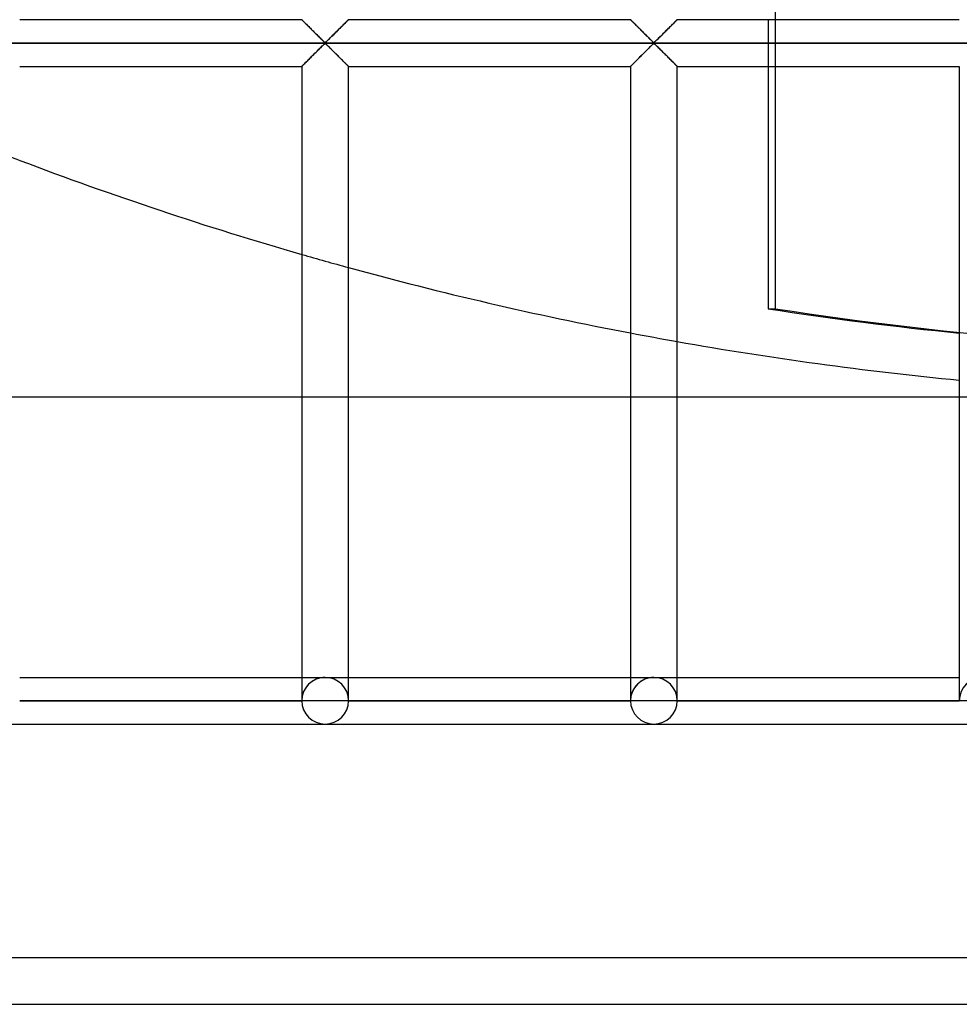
# Model space of a CAD drawing. Header units: millimetres. Extents: x -455 to 455, y -455 to 455.
# Tile 22 of 58: x -138 to -38, y -455 to -350. Entities that reach past the tile are written whole.
import ezdxf

# ---------------------------------------------------------------- set-up
doc = ezdxf.new("R2010")
doc.units = ezdxf.units.MM
doc.layers.add('MAIN-1', color=7, linetype='Continuous')
doc.layers.add('MAIN-2', color=7, linetype='Continuous')

msp = doc.modelspace()

# ---------------------------------------------------------------- linework, layer by layer
at = {"layer": 'MAIN-1'}
for p, q in [((-138.33, -349.58), (-108.12, -349.58)), ((-108.12, -349.59), (-108.12, -349.58)), ((-108.11, -349.59), (-108.12, -349.59)), ((-108.1, -349.6), (-108.11, -349.59)), ((-108.09, -349.62), (-108.1, -349.6)), ((-108.07, -349.64), (-108.09, -349.62)), ((-108.04, -349.66), (-108.07, -349.64)), ((-108.01, -349.69), (-108.04, -349.66)), ((-107.98, -349.73), (-108.01, -349.69)), ((-107.94, -349.76), (-107.98, -349.73)), ((-107.9, -349.8), (-107.94, -349.76)), ((-107.86, -349.85), (-107.9, -349.8)), ((-107.81, -349.89), (-107.86, -349.85)), ((-107.76, -349.94), (-107.81, -349.89)), ((-107.71, -350), (-107.76, -349.94)), ((-103.45, -349.9), (-103.53, -349.99)), ((-103.36, -349.82), (-103.45, -349.9)), ((-103.29, -349.75), (-103.36, -349.82)), ((-103.23, -349.69), (-103.29, -349.75)), ((-103.19, -349.64), (-103.23, -349.69)), ((-103.15, -349.61), (-103.19, -349.64)), ((-103.13, -349.59), (-103.15, -349.61)), ((-103.13, -349.58), (-103.13, -349.59)), ((-103.13, -349.58), (-72.92, -349.58)), ((-72.91, -349.59), (-72.92, -349.58)), ((-72.9, -349.6), (-72.91, -349.59)), ((-72.91, -349.59), (-72.91, -349.59)), ((-72.88, -349.62), (-72.9, -349.6)), ((-72.86, -349.64), (-72.88, -349.62)), ((-72.83, -349.66), (-72.86, -349.64)), ((-72.81, -349.69), (-72.83, -349.66)), ((-72.77, -349.73), (-72.81, -349.69)), ((-72.74, -349.76), (-72.77, -349.73)), ((-72.7, -349.8), (-72.74, -349.76)), ((-72.65, -349.85), (-72.7, -349.8)), ((-72.61, -349.89), (-72.65, -349.85)), ((-72.56, -349.94), (-72.61, -349.89)), ((-72.5, -350), (-72.56, -349.94)), ((-68.24, -349.9), (-68.33, -349.99)), ((-68.16, -349.82), (-68.24, -349.9)), ((-68.09, -349.75), (-68.16, -349.82)), ((-68.03, -349.69), (-68.09, -349.75)), ((-67.98, -349.64), (-68.03, -349.69)), ((-67.95, -349.61), (-67.98, -349.64)), ((-67.92, -349.59), (-67.95, -349.61)), ((-67.92, -349.58), (-67.92, -349.59)), ((-67.92, -349.58), (-37.71, -349.58)), ((-107.66, -350.05), (-107.71, -350)), ((-107.6, -350.11), (-107.66, -350.05)), ((-107.54, -350.17), (-107.6, -350.11)), ((-107.48, -350.23), (-107.54, -350.17)), ((-107.42, -350.29), (-107.48, -350.23)), ((-107.36, -350.35), (-107.42, -350.29)), ((-107.3, -350.41), (-107.36, -350.35)), ((-107.23, -350.48), (-107.3, -350.41)), ((-107.17, -350.54), (-107.23, -350.48)), ((-107.1, -350.61), (-107.17, -350.54)), ((-107.03, -350.67), (-107.1, -350.61)), ((-106.96, -350.74), (-107.03, -350.67)), ((-106.9, -350.81), (-106.96, -350.74)), ((-106.83, -350.88), (-106.9, -350.81)), ((-106.76, -350.95), (-106.83, -350.88)), ((-106.69, -351.02), (-106.76, -350.95)), ((-106.62, -351.09), (-106.69, -351.02)), ((-104.53, -350.99), (-104.65, -351.11)), ((-104.41, -350.87), (-104.53, -350.99)), ((-104.29, -350.75), (-104.41, -350.87)), ((-104.18, -350.63), (-104.29, -350.75)), ((-104.06, -350.52), (-104.18, -350.63)), ((-103.95, -350.4), (-104.06, -350.52)), ((-103.84, -350.3), (-103.95, -350.4)), ((-103.73, -350.19), (-103.84, -350.3)), ((-103.63, -350.09), (-103.73, -350.19)), ((-103.53, -349.99), (-103.63, -350.09)), ((-72.45, -350.05), (-72.5, -350)), ((-72.39, -350.11), (-72.45, -350.05)), ((-72.33, -350.17), (-72.39, -350.11)), ((-72.27, -350.23), (-72.33, -350.17)), ((-72.21, -350.29), (-72.27, -350.23)), ((-72.15, -350.35), (-72.21, -350.29)), ((-72.09, -350.41), (-72.15, -350.35)), ((-72.02, -350.48), (-72.09, -350.41)), ((-71.96, -350.54), (-72.02, -350.48)), ((-71.89, -350.61), (-71.96, -350.54)), ((-71.82, -350.67), (-71.89, -350.61)), ((-71.76, -350.74), (-71.82, -350.67)), ((-71.69, -350.81), (-71.76, -350.74)), ((-71.62, -350.88), (-71.69, -350.81)), ((-71.55, -350.95), (-71.62, -350.88)), ((-71.48, -351.02), (-71.55, -350.95)), ((-71.41, -351.09), (-71.48, -351.02)), ((-69.33, -350.99), (-69.45, -351.11)), ((-69.21, -350.87), (-69.33, -350.99)), ((-69.09, -350.75), (-69.21, -350.87)), ((-68.97, -350.63), (-69.09, -350.75)), ((-68.85, -350.52), (-68.97, -350.63)), ((-68.74, -350.4), (-68.85, -350.52)), ((-68.63, -350.3), (-68.74, -350.4)), ((-68.52, -350.19), (-68.63, -350.3)), ((-68.42, -350.09), (-68.52, -350.19)), ((-68.33, -349.99), (-68.42, -350.09)), ((422.5, -352.08), (-422.5, -352.08)), ((-106.55, -351.15), (-106.62, -351.09)), ((-106.48, -351.22), (-106.55, -351.15)), ((-106.42, -351.29), (-106.48, -351.22)), ((-106.35, -351.35), (-106.42, -351.29)), ((-106.28, -351.42), (-106.35, -351.35)), ((-106.22, -351.49), (-106.28, -351.42)), ((-106.16, -351.55), (-106.22, -351.49)), ((-106.09, -351.61), (-106.16, -351.55)), ((-106.03, -351.67), (-106.09, -351.61)), ((-105.97, -351.73), (-106.03, -351.67)), ((-105.92, -351.78), (-105.97, -351.73)), ((-105.86, -351.84), (-105.92, -351.78)), ((-105.81, -351.89), (-105.86, -351.84)), ((-105.75, -351.94), (-105.81, -351.89)), ((-105.7, -351.98), (-105.75, -351.94)), ((-105.62, -352.01), (-105.7, -351.98)), ((-105.51, -351.95), (-105.62, -352.01)), ((-105.42, -351.86), (-105.51, -351.95)), ((-105.32, -351.77), (-105.42, -351.86)), ((-105.22, -351.67), (-105.32, -351.77)), ((-105.11, -351.57), (-105.22, -351.67)), ((-105, -351.46), (-105.11, -351.57)), ((-104.89, -351.34), (-105, -351.46)), ((-104.77, -351.23), (-104.89, -351.34)), ((-104.65, -351.11), (-104.77, -351.23)), ((-71.34, -351.15), (-71.41, -351.09)), ((-71.28, -351.22), (-71.34, -351.15)), ((-71.21, -351.29), (-71.28, -351.22)), ((-71.14, -351.35), (-71.21, -351.29)), ((-71.08, -351.42), (-71.14, -351.35)), ((-71.01, -351.49), (-71.08, -351.42)), ((-70.95, -351.55), (-71.01, -351.49)), ((-70.88, -351.61), (-70.95, -351.55)), ((-70.82, -351.67), (-70.88, -351.61)), ((-70.76, -351.73), (-70.82, -351.67)), ((-70.71, -351.78), (-70.76, -351.73)), ((-70.65, -351.84), (-70.71, -351.78)), ((-70.6, -351.89), (-70.65, -351.84)), ((-70.54, -351.94), (-70.6, -351.89)), ((-70.49, -351.98), (-70.54, -351.94)), ((-70.42, -352.01), (-70.49, -351.98)), ((-70.3, -351.95), (-70.42, -352.01)), ((-70.21, -351.86), (-70.3, -351.95)), ((-70.11, -351.77), (-70.21, -351.86)), ((-70.01, -351.67), (-70.11, -351.77)), ((-69.91, -351.57), (-70.01, -351.67)), ((-69.79, -351.46), (-69.91, -351.57)), ((-69.68, -351.34), (-69.79, -351.46)), ((-69.56, -351.23), (-69.68, -351.34)), ((-69.45, -351.11), (-69.56, -351.23)), ((-106.72, -353.18), (-106.6, -353.06)), ((-106.6, -353.06), (-106.48, -352.94)), ((-106.48, -352.94), (-106.36, -352.82)), ((-106.36, -352.82), (-106.25, -352.71)), ((-106.25, -352.71), (-106.14, -352.6)), ((-106.14, -352.6), (-106.03, -352.49)), ((-106.03, -352.49), (-105.93, -352.39)), ((-105.93, -352.39), (-105.83, -352.3)), ((-105.83, -352.3), (-105.74, -352.22)), ((-105.74, -352.22), (-105.62, -352.15)), ((-105.62, -352.15), (-105.55, -352.19)), ((-105.55, -352.19), (-105.5, -352.23)), ((-105.5, -352.23), (-105.44, -352.28)), ((-105.44, -352.28), (-105.39, -352.33)), ((-105.39, -352.33), (-105.33, -352.38)), ((-105.33, -352.38), (-105.28, -352.44)), ((-105.28, -352.44), (-105.22, -352.5)), ((-105.22, -352.5), (-105.16, -352.56)), ((-105.16, -352.56), (-105.09, -352.62)), ((-105.09, -352.62), (-105.03, -352.68)), ((-105.03, -352.68), (-104.97, -352.75)), ((-104.97, -352.75), (-104.9, -352.81)), ((-104.9, -352.81), (-104.83, -352.88)), ((-104.83, -352.88), (-104.77, -352.94)), ((-104.77, -352.94), (-104.7, -353.01)), ((-104.7, -353.01), (-104.63, -353.08)), ((-104.63, -353.08), (-104.56, -353.15)), ((-71.51, -353.18), (-71.39, -353.06)), ((-71.39, -353.06), (-71.27, -352.94)), ((-71.27, -352.94), (-71.15, -352.82)), ((-71.15, -352.82), (-71.04, -352.71)), ((-71.04, -352.71), (-70.93, -352.6)), ((-70.93, -352.6), (-70.82, -352.49)), ((-70.82, -352.49), (-70.72, -352.39)), ((-70.72, -352.39), (-70.62, -352.3)), ((-70.62, -352.3), (-70.53, -352.22)), ((-70.53, -352.22), (-70.42, -352.15)), ((-70.42, -352.15), (-70.34, -352.19)), ((-70.34, -352.19), (-70.29, -352.23)), ((-70.29, -352.23), (-70.24, -352.28)), ((-70.24, -352.28), (-70.18, -352.33)), ((-70.18, -352.33), (-70.13, -352.38)), ((-70.13, -352.38), (-70.07, -352.44)), ((-70.07, -352.44), (-70.01, -352.5)), ((-70.01, -352.5), (-69.95, -352.56)), ((-69.95, -352.56), (-69.89, -352.62)), ((-69.89, -352.62), (-69.82, -352.68)), ((-69.82, -352.68), (-69.76, -352.75)), ((-69.76, -352.75), (-69.69, -352.81)), ((-69.69, -352.81), (-69.63, -352.88)), ((-69.63, -352.88), (-69.56, -352.94)), ((-69.56, -352.94), (-69.49, -353.01)), ((-69.49, -353.01), (-69.42, -353.08)), ((-69.42, -353.08), (-69.35, -353.15)), ((-107.8, -354.26), (-107.72, -354.17)), ((-107.72, -354.17), (-107.62, -354.08)), ((-107.62, -354.08), (-107.52, -353.98)), ((-107.52, -353.98), (-107.41, -353.87)), ((-107.41, -353.87), (-107.3, -353.76)), ((-107.3, -353.76), (-107.19, -353.65)), ((-107.19, -353.65), (-107.07, -353.53)), ((-107.07, -353.53), (-106.96, -353.42)), ((-106.96, -353.42), (-106.84, -353.3)), ((-106.84, -353.3), (-106.72, -353.18)), ((-104.56, -353.15), (-104.49, -353.22)), ((-104.49, -353.22), (-104.42, -353.29)), ((-104.42, -353.29), (-104.35, -353.36)), ((-104.35, -353.36), (-104.29, -353.42)), ((-104.29, -353.42), (-104.22, -353.49)), ((-104.22, -353.49), (-104.15, -353.56)), ((-104.15, -353.56), (-104.08, -353.63)), ((-104.08, -353.63), (-104.02, -353.69)), ((-104.02, -353.69), (-103.95, -353.76)), ((-103.95, -353.76), (-103.89, -353.82)), ((-103.89, -353.82), (-103.83, -353.88)), ((-103.83, -353.88), (-103.77, -353.94)), ((-103.77, -353.94), (-103.71, -354)), ((-103.71, -354), (-103.65, -354.06)), ((-103.65, -354.06), (-103.59, -354.12)), ((-103.59, -354.12), (-103.54, -354.17)), ((-103.54, -354.17), (-103.49, -354.22)), ((-72.6, -354.26), (-72.51, -354.17)), ((-72.51, -354.17), (-72.41, -354.08)), ((-72.41, -354.08), (-72.31, -353.98)), ((-72.31, -353.98), (-72.2, -353.87)), ((-72.2, -353.87), (-72.09, -353.76)), ((-72.09, -353.76), (-71.98, -353.65)), ((-71.98, -353.65), (-71.87, -353.53)), ((-71.87, -353.53), (-71.75, -353.42)), ((-71.75, -353.42), (-71.63, -353.3)), ((-71.63, -353.3), (-71.51, -353.18)), ((-69.35, -353.15), (-69.28, -353.22)), ((-69.28, -353.22), (-69.22, -353.29)), ((-69.22, -353.29), (-69.15, -353.36)), ((-69.15, -353.36), (-69.08, -353.42)), ((-69.08, -353.42), (-69.01, -353.49)), ((-69.01, -353.49), (-68.94, -353.56)), ((-68.94, -353.56), (-68.88, -353.63)), ((-68.88, -353.63), (-68.81, -353.69)), ((-68.81, -353.69), (-68.75, -353.76)), ((-68.75, -353.76), (-68.68, -353.82)), ((-68.68, -353.82), (-68.62, -353.88)), ((-68.62, -353.88), (-68.56, -353.94)), ((-68.56, -353.94), (-68.5, -354)), ((-68.5, -354), (-68.44, -354.06)), ((-68.44, -354.06), (-68.39, -354.12)), ((-68.39, -354.12), (-68.33, -354.17)), ((-68.33, -354.17), (-68.28, -354.22)), ((-138.33, -354.58), (-108.12, -354.58)), ((-108.12, -354.58), (-108.1, -354.56)), ((-108.12, -354.58), (-108.12, -422.5)), ((-108.12, -354.58), (-108.12, -354.58)), ((-108.1, -354.56), (-108.06, -354.52)), ((-108.06, -354.52), (-108.02, -354.47)), ((-108.02, -354.47), (-107.96, -354.42)), ((-107.96, -354.42), (-107.89, -354.34)), ((-107.89, -354.34), (-107.8, -354.26)), ((-103.49, -354.22), (-103.44, -354.27)), ((-103.44, -354.27), (-103.39, -354.32)), ((-103.39, -354.32), (-103.35, -354.36)), ((-103.35, -354.36), (-103.31, -354.4)), ((-103.31, -354.4), (-103.27, -354.44)), ((-103.27, -354.44), (-103.24, -354.47)), ((-103.24, -354.47), (-103.21, -354.5)), ((-103.21, -354.5), (-103.18, -354.53)), ((-103.18, -354.53), (-103.16, -354.55)), ((-103.16, -354.55), (-103.15, -354.56)), ((-103.15, -354.56), (-103.14, -354.57)), ((-103.14, -354.57), (-103.13, -354.58)), ((-103.13, -422.5), (-103.13, -354.58)), ((-103.13, -354.58), (-103.13, -354.58)), ((-103.13, -354.58), (-72.92, -354.58)), ((-72.92, -354.58), (-72.92, -422.5)), ((-72.92, -354.58), (-72.91, -354.58)), ((-72.91, -354.58), (-72.89, -354.56)), ((-72.89, -354.56), (-72.85, -354.52)), ((-72.85, -354.52), (-72.81, -354.47)), ((-72.81, -354.47), (-72.75, -354.42)), ((-72.75, -354.42), (-72.68, -354.34)), ((-72.68, -354.34), (-72.6, -354.26)), ((-68.28, -354.22), (-68.23, -354.27)), ((-68.23, -354.27), (-68.18, -354.32)), ((-68.18, -354.32), (-68.14, -354.36)), ((-68.14, -354.36), (-68.1, -354.4)), ((-68.1, -354.4), (-68.06, -354.44)), ((-68.06, -354.44), (-68.03, -354.47)), ((-68.03, -354.47), (-68, -354.5)), ((-68, -354.5), (-67.97, -354.53)), ((-67.97, -354.53), (-67.95, -354.55)), ((-67.95, -354.55), (-67.94, -354.56)), ((-67.94, -354.56), (-67.93, -354.57)), ((-67.93, -354.57), (-67.92, -354.58)), ((-67.92, -422.5), (-67.92, -354.58)), ((-67.92, -354.58), (-67.92, -354.58)), ((-67.92, -354.58), (-37.71, -354.58)), ((-58.17, -354.58), (-58.17, -380.53)), ((-37.71, -354.58), (-37.71, -422.5)), ((-108.12, -390), (-138.33, -390)), ((-72.92, -390), (-103.13, -390)), ((-37.71, -390), (-67.92, -390)), ((-138.33, -420), (-108.12, -420)), ((-103.13, -420), (-72.92, -420)), ((-67.92, -420), (-37.71, -420)), ((-108.12, -422.5), (-138.33, -422.5)), ((-105.62, -422.5), (-108.12, -422.5)), ((-103.13, -422.5), (-105.62, -422.5)), ((-72.92, -422.5), (-103.13, -422.5)), ((-70.42, -422.5), (-72.92, -422.5)), ((-67.92, -422.5), (-70.42, -422.5)), ((-37.71, -422.5), (-67.92, -422.5)), ((-35.21, -422.5), (-37.71, -422.5)), ((-140.83, -425), (-105.62, -425)), ((-105.62, -425), (-70.42, -425)), ((-70.42, -425), (-35.21, -425)), ((-455, -455), (455, -455))]:
    msp.add_line(p, q, dxfattribs=at)
for centre, radius, start, end in [((0, 0), 390, 249.2247, 253.9044), ((0, 0), 390, 254.6672, 259.2244), ((0, 0), 390, 259.9709, 264.4517), ((-105.62, -422.5), 2.5, 180, 0), ((-70.42, -422.5), 2.5, 180, 0)]:
    msp.add_arc(centre, radius, start, end, dxfattribs=at)
msp.add_ellipse((-0.39, 0), major_axis=(0, -385), ratio=0.987688, start_param=-0.152539, end_param=-0.098292, dxfattribs=at)
at = {"layer": 'MAIN-2'}
for p, q in [((-57.39, -380.53), (-57.39, -78.01)), ((-108.12, -349.58), (-108.12, -349.59)), ((-108.12, -349.59), (-108.11, -349.6)), ((-108.11, -349.6), (-108.08, -349.62)), ((-108.08, -349.62), (-108.05, -349.65)), ((-108.05, -349.65), (-108.01, -349.69)), ((-108.01, -349.69), (-107.97, -349.74)), ((-107.97, -349.74), (-107.91, -349.8)), ((-107.91, -349.8), (-107.85, -349.86)), ((-107.85, -349.86), (-107.78, -349.92)), ((-107.78, -349.92), (-107.71, -350)), ((-103.54, -350), (-103.47, -349.92)), ((-103.47, -349.92), (-103.4, -349.86)), ((-103.4, -349.86), (-103.34, -349.8)), ((-103.34, -349.8), (-103.28, -349.74)), ((-103.28, -349.74), (-103.24, -349.69)), ((-103.24, -349.69), (-103.2, -349.65)), ((-103.2, -349.65), (-103.17, -349.62)), ((-103.17, -349.62), (-103.14, -349.6)), ((-103.14, -349.6), (-103.13, -349.59)), ((-103.13, -349.59), (-103.13, -349.58)), ((-72.92, -349.58), (-72.91, -349.59)), ((-72.91, -349.59), (-72.9, -349.6)), ((-72.9, -349.6), (-72.88, -349.62)), ((-72.88, -349.62), (-72.84, -349.65)), ((-72.84, -349.65), (-72.81, -349.69)), ((-72.81, -349.69), (-72.76, -349.74)), ((-72.76, -349.74), (-72.7, -349.8)), ((-72.7, -349.8), (-72.64, -349.86)), ((-72.64, -349.86), (-72.57, -349.92)), ((-72.57, -349.92), (-72.5, -350)), ((-68.33, -350), (-68.26, -349.92)), ((-68.26, -349.92), (-68.19, -349.86)), ((-68.19, -349.86), (-68.13, -349.8)), ((-68.13, -349.8), (-68.08, -349.74)), ((-68.08, -349.74), (-68.03, -349.69)), ((-68.03, -349.69), (-67.99, -349.65)), ((-67.99, -349.65), (-67.96, -349.62)), ((-67.96, -349.62), (-67.94, -349.6)), ((-67.94, -349.6), (-67.92, -349.59)), ((-67.92, -349.59), (-67.92, -349.58)), ((-58.17, -349.58), (-58.17, -354.58)), ((-107.71, -350), (-107.63, -350.07)), ((-107.63, -350.07), (-107.55, -350.16)), ((-107.55, -350.16), (-107.47, -350.24)), ((-107.47, -350.24), (-107.38, -350.33)), ((-107.38, -350.33), (-107.29, -350.41)), ((-107.29, -350.41), (-107.2, -350.5)), ((-107.2, -350.5), (-107.11, -350.6)), ((-107.11, -350.6), (-107.01, -350.69)), ((-107.01, -350.69), (-106.92, -350.79)), ((-106.92, -350.79), (-106.82, -350.88)), ((-106.82, -350.88), (-106.73, -350.98)), ((-106.73, -350.98), (-106.63, -351.08)), ((-104.62, -351.08), (-104.52, -350.98)), ((-104.52, -350.98), (-104.43, -350.88)), ((-104.43, -350.88), (-104.33, -350.79)), ((-104.33, -350.79), (-104.24, -350.69)), ((-104.24, -350.69), (-104.14, -350.6)), ((-104.14, -350.6), (-104.05, -350.5)), ((-104.05, -350.5), (-103.96, -350.41)), ((-103.96, -350.41), (-103.87, -350.33)), ((-103.87, -350.33), (-103.78, -350.24)), ((-103.78, -350.24), (-103.7, -350.16)), ((-103.7, -350.16), (-103.62, -350.07)), ((-103.62, -350.07), (-103.54, -350)), ((-72.5, -350), (-72.42, -350.07)), ((-72.42, -350.07), (-72.34, -350.16)), ((-72.34, -350.16), (-72.26, -350.24)), ((-72.26, -350.24), (-72.17, -350.33)), ((-72.17, -350.33), (-72.08, -350.41)), ((-72.08, -350.41), (-71.99, -350.5)), ((-71.99, -350.5), (-71.9, -350.6)), ((-71.9, -350.6), (-71.81, -350.69)), ((-71.81, -350.69), (-71.71, -350.79)), ((-71.71, -350.79), (-71.61, -350.88)), ((-71.61, -350.88), (-71.52, -350.98)), ((-71.52, -350.98), (-71.42, -351.08)), ((-69.41, -351.08), (-69.32, -350.98)), ((-69.32, -350.98), (-69.22, -350.88)), ((-69.22, -350.88), (-69.12, -350.79)), ((-69.12, -350.79), (-69.03, -350.69)), ((-69.03, -350.69), (-68.93, -350.6)), ((-68.93, -350.6), (-68.84, -350.5)), ((-68.84, -350.5), (-68.75, -350.41)), ((-68.75, -350.41), (-68.66, -350.33)), ((-68.66, -350.33), (-68.57, -350.24)), ((-68.57, -350.24), (-68.49, -350.16)), ((-68.49, -350.16), (-68.41, -350.07)), ((-68.41, -350.07), (-68.33, -350)), ((-420, -352.08), (420, -352.08)), ((-106.63, -351.08), (-106.53, -351.17)), ((-106.53, -351.17), (-106.44, -351.27)), ((-106.44, -351.27), (-106.35, -351.36)), ((-106.35, -351.36), (-106.25, -351.45)), ((-106.25, -351.45), (-106.16, -351.54)), ((-106.16, -351.54), (-106.08, -351.63)), ((-106.08, -351.63), (-105.99, -351.71)), ((-105.99, -351.71), (-105.91, -351.79)), ((-105.91, -351.79), (-105.83, -351.86)), ((-105.83, -351.86), (-105.76, -351.93)), ((-105.76, -351.93), (-105.68, -351.99)), ((-105.68, -351.99), (-105.57, -351.99)), ((-105.57, -351.99), (-105.49, -351.93)), ((-105.49, -351.93), (-105.42, -351.86)), ((-105.42, -351.86), (-105.34, -351.79)), ((-105.34, -351.79), (-105.26, -351.71)), ((-105.26, -351.71), (-105.17, -351.63)), ((-105.17, -351.63), (-105.09, -351.54)), ((-105.09, -351.54), (-105, -351.45)), ((-105, -351.45), (-104.9, -351.36)), ((-104.9, -351.36), (-104.81, -351.27)), ((-104.81, -351.27), (-104.72, -351.17)), ((-104.72, -351.17), (-104.62, -351.08)), ((-71.42, -351.08), (-71.32, -351.17)), ((-71.32, -351.17), (-71.23, -351.27)), ((-71.23, -351.27), (-71.14, -351.36)), ((-71.14, -351.36), (-71.04, -351.45)), ((-71.04, -351.45), (-70.95, -351.54)), ((-70.95, -351.54), (-70.87, -351.63)), ((-70.87, -351.63), (-70.78, -351.71)), ((-70.78, -351.71), (-70.7, -351.79)), ((-70.7, -351.79), (-70.62, -351.86)), ((-70.62, -351.86), (-70.55, -351.93)), ((-70.55, -351.93), (-70.47, -351.99)), ((-70.47, -351.99), (-70.36, -351.99)), ((-70.36, -351.99), (-70.28, -351.93)), ((-70.28, -351.93), (-70.21, -351.86)), ((-70.21, -351.86), (-70.13, -351.79)), ((-70.13, -351.79), (-70.05, -351.71)), ((-70.05, -351.71), (-69.97, -351.63)), ((-69.97, -351.63), (-69.88, -351.54)), ((-69.88, -351.54), (-69.79, -351.45)), ((-69.79, -351.45), (-69.7, -351.36)), ((-69.7, -351.36), (-69.6, -351.27)), ((-69.6, -351.27), (-69.51, -351.17)), ((-69.51, -351.17), (-69.41, -351.08)), ((-106.63, -353.09), (-106.73, -353.19)), ((-106.53, -352.99), (-106.63, -353.09)), ((-106.44, -352.9), (-106.53, -352.99)), ((-106.35, -352.81), (-106.44, -352.9)), ((-106.25, -352.72), (-106.35, -352.81)), ((-106.16, -352.63), (-106.25, -352.72)), ((-106.08, -352.54), (-106.16, -352.63)), ((-105.99, -352.46), (-106.08, -352.54)), ((-105.91, -352.38), (-105.99, -352.46)), ((-105.83, -352.3), (-105.91, -352.38)), ((-105.76, -352.23), (-105.83, -352.3)), ((-105.68, -352.17), (-105.76, -352.23)), ((-105.57, -352.17), (-105.68, -352.17)), ((-105.49, -352.23), (-105.57, -352.17)), ((-105.42, -352.3), (-105.49, -352.23)), ((-105.34, -352.38), (-105.42, -352.3)), ((-105.26, -352.46), (-105.34, -352.38)), ((-105.17, -352.54), (-105.26, -352.46)), ((-105.09, -352.63), (-105.17, -352.54)), ((-105, -352.72), (-105.09, -352.63)), ((-104.9, -352.81), (-105, -352.72)), ((-104.81, -352.9), (-104.9, -352.81)), ((-104.72, -352.99), (-104.81, -352.9)), ((-104.62, -353.09), (-104.72, -352.99)), ((-104.52, -353.19), (-104.62, -353.09)), ((-71.42, -353.09), (-71.52, -353.19)), ((-71.32, -352.99), (-71.42, -353.09)), ((-71.23, -352.9), (-71.32, -352.99)), ((-71.14, -352.81), (-71.23, -352.9)), ((-71.04, -352.72), (-71.14, -352.81)), ((-70.95, -352.63), (-71.04, -352.72)), ((-70.87, -352.54), (-70.95, -352.63)), ((-70.78, -352.46), (-70.87, -352.54)), ((-70.7, -352.38), (-70.78, -352.46)), ((-70.62, -352.3), (-70.7, -352.38)), ((-70.55, -352.23), (-70.62, -352.3)), ((-70.47, -352.17), (-70.55, -352.23)), ((-70.36, -352.17), (-70.47, -352.17)), ((-70.28, -352.23), (-70.36, -352.17)), ((-70.21, -352.3), (-70.28, -352.23)), ((-70.13, -352.38), (-70.21, -352.3)), ((-70.05, -352.46), (-70.13, -352.38)), ((-69.97, -352.54), (-70.05, -352.46)), ((-69.88, -352.63), (-69.97, -352.54)), ((-69.79, -352.72), (-69.88, -352.63)), ((-69.7, -352.81), (-69.79, -352.72)), ((-69.6, -352.9), (-69.7, -352.81)), ((-69.51, -352.99), (-69.6, -352.9)), ((-69.41, -353.09), (-69.51, -352.99)), ((-69.32, -353.19), (-69.41, -353.09)), ((-107.71, -354.17), (-107.78, -354.24)), ((-107.63, -354.09), (-107.71, -354.17)), ((-107.55, -354.01), (-107.63, -354.09)), ((-107.47, -353.93), (-107.55, -354.01)), ((-107.38, -353.84), (-107.47, -353.93)), ((-107.29, -353.75), (-107.38, -353.84)), ((-107.2, -353.66), (-107.29, -353.75)), ((-107.11, -353.57), (-107.2, -353.66)), ((-107.01, -353.47), (-107.11, -353.57)), ((-106.92, -353.38), (-107.01, -353.47)), ((-106.82, -353.28), (-106.92, -353.38)), ((-106.73, -353.19), (-106.82, -353.28)), ((-104.43, -353.28), (-104.52, -353.19)), ((-104.33, -353.38), (-104.43, -353.28)), ((-104.24, -353.47), (-104.33, -353.38)), ((-104.14, -353.57), (-104.24, -353.47)), ((-104.05, -353.66), (-104.14, -353.57)), ((-103.96, -353.75), (-104.05, -353.66)), ((-103.87, -353.84), (-103.96, -353.75)), ((-103.78, -353.93), (-103.87, -353.84)), ((-103.7, -354.01), (-103.78, -353.93)), ((-103.62, -354.09), (-103.7, -354.01)), ((-103.54, -354.17), (-103.62, -354.09)), ((-103.47, -354.24), (-103.54, -354.17)), ((-72.5, -354.17), (-72.57, -354.24)), ((-72.42, -354.09), (-72.5, -354.17)), ((-72.34, -354.01), (-72.42, -354.09)), ((-72.26, -353.93), (-72.34, -354.01)), ((-72.17, -353.84), (-72.26, -353.93)), ((-72.08, -353.75), (-72.17, -353.84)), ((-71.99, -353.66), (-72.08, -353.75)), ((-71.9, -353.57), (-71.99, -353.66)), ((-71.81, -353.47), (-71.9, -353.57)), ((-71.71, -353.38), (-71.81, -353.47)), ((-71.61, -353.28), (-71.71, -353.38)), ((-71.52, -353.19), (-71.61, -353.28)), ((-69.22, -353.28), (-69.32, -353.19)), ((-69.12, -353.38), (-69.22, -353.28)), ((-69.03, -353.47), (-69.12, -353.38)), ((-68.93, -353.57), (-69.03, -353.47)), ((-68.84, -353.66), (-68.93, -353.57)), ((-68.75, -353.75), (-68.84, -353.66)), ((-68.66, -353.84), (-68.75, -353.75)), ((-68.57, -353.93), (-68.66, -353.84)), ((-68.49, -354.01), (-68.57, -353.93)), ((-68.41, -354.09), (-68.49, -354.01)), ((-68.33, -354.17), (-68.41, -354.09)), ((-68.26, -354.24), (-68.33, -354.17)), ((-108.11, -354.57), (-108.12, -354.58)), ((-108.12, -354.58), (-108.12, -354.58)), ((-108.08, -354.54), (-108.11, -354.57)), ((-108.05, -354.51), (-108.08, -354.54)), ((-108.01, -354.47), (-108.05, -354.51)), ((-107.97, -354.43), (-108.01, -354.47)), ((-107.91, -354.37), (-107.97, -354.43)), ((-107.85, -354.31), (-107.91, -354.37)), ((-107.78, -354.24), (-107.85, -354.31)), ((-103.4, -354.31), (-103.47, -354.24)), ((-103.34, -354.37), (-103.4, -354.31)), ((-103.28, -354.43), (-103.34, -354.37)), ((-103.24, -354.47), (-103.28, -354.43)), ((-103.2, -354.51), (-103.24, -354.47)), ((-103.17, -354.54), (-103.2, -354.51)), ((-103.14, -354.57), (-103.17, -354.54)), ((-103.13, -354.58), (-103.14, -354.57)), ((-103.13, -354.58), (-103.13, -354.58)), ((-72.91, -354.58), (-72.92, -354.58)), ((-72.9, -354.57), (-72.91, -354.58)), ((-72.88, -354.54), (-72.9, -354.57)), ((-72.84, -354.51), (-72.88, -354.54)), ((-72.81, -354.47), (-72.84, -354.51)), ((-72.76, -354.43), (-72.81, -354.47)), ((-72.7, -354.37), (-72.76, -354.43)), ((-72.64, -354.31), (-72.7, -354.37)), ((-72.57, -354.24), (-72.64, -354.31)), ((-68.19, -354.31), (-68.26, -354.24)), ((-68.13, -354.37), (-68.19, -354.31)), ((-68.08, -354.43), (-68.13, -354.37)), ((-68.03, -354.47), (-68.08, -354.43)), ((-67.99, -354.51), (-68.03, -354.47)), ((-67.96, -354.54), (-67.99, -354.51)), ((-67.94, -354.57), (-67.96, -354.54)), ((-67.92, -354.58), (-67.94, -354.57)), ((-67.92, -354.58), (-67.92, -354.58)), ((-58.17, -380.53), (-57.39, -380.53)), ((-138.33, -390), (-143.33, -390)), ((-103.13, -390), (-108.12, -390)), ((-67.92, -390), (-72.92, -390)), ((-32.71, -390), (-37.71, -390)), ((-108.12, -420), (-105.62, -420)), ((-105.62, -420), (-103.13, -420)), ((-72.92, -420), (-70.42, -420)), ((-70.42, -420), (-67.92, -420)), ((-138.33, -422.5), (-138.33, -422.5)), ((-138.33, -422.5), (-138.33, -422.5)), ((-108.12, -422.5), (-138.33, -422.5)), ((-138.33, -422.5), (-108.12, -422.5)), ((-138.33, -422.5), (-138.33, -422.5)), ((-138.33, -422.5), (-108.12, -422.5)), ((-108.12, -422.5), (-108.12, -422.5)), ((-108.12, -422.5), (-108.12, -422.5)), ((-108.12, -422.5), (-108.12, -422.5)), ((-103.13, -422.5), (-103.13, -422.5)), ((-103.13, -422.5), (-103.13, -422.5)), ((-72.92, -422.5), (-103.13, -422.5)), ((-103.13, -422.5), (-72.92, -422.5)), ((-103.13, -422.5), (-103.13, -422.5)), ((-103.13, -422.5), (-72.92, -422.5)), ((-72.92, -422.5), (-72.92, -422.5)), ((-72.92, -422.5), (-72.92, -422.5)), ((-72.92, -422.5), (-72.92, -422.5)), ((-67.92, -422.5), (-67.92, -422.5)), ((-67.92, -422.5), (-67.92, -422.5)), ((-37.71, -422.5), (-67.92, -422.5)), ((-67.92, -422.5), (-37.71, -422.5)), ((-67.92, -422.5), (-67.92, -422.5)), ((-67.92, -422.5), (-37.71, -422.5)), ((-37.71, -422.5), (-37.71, -422.5)), ((-37.71, -422.5), (-37.71, -422.5)), ((-37.71, -422.5), (-37.71, -422.5)), ((-450, -450), (450, -450))]:
    msp.add_line(p, q, dxfattribs=at)
for start, end in [(248.4373, 249.2247), (253.9044, 254.6672), (259.2244, 259.9709)]:
    msp.add_arc((0, 0), 390, start, end, dxfattribs=at)
for centre, major_axis, ratio, start_param, end_param in [((0.39, 0), (0, 385), 0.987688, 2.989054, 3.141593), ((-105.62, -422.5), (0, 2.5), 1, -1.570796, 1.570796), ((-105.62, -422.5), (0, -2.5), 1, -3.141593, -1.570796), ((-105.62, -422.5), (0, 2.5), 1, -1.570796, 0), ((-70.42, -422.5), (0, 2.5), 1, -1.570796, 1.570796), ((-70.42, -422.5), (0, -2.5), 1, -3.141593, -1.570796), ((-70.42, -422.5), (0, 2.5), 1, -1.570796, 0), ((-35.21, -422.5), (0, 2.5), 1, -1.570796, 1.570796), ((-105.62, -422.5), (0, -2.5), 1, -1.570796, 0), ((-105.62, -422.5), (0, 2.5), 1, 3.141593, 4.712389), ((-70.42, -422.5), (0, -2.5), 1, -1.570796, 0), ((-70.42, -422.5), (0, 2.5), 1, 3.141593, 4.712389)]:
    msp.add_ellipse(centre, major_axis=major_axis, ratio=ratio, start_param=start_param, end_param=end_param, dxfattribs=at)

doc.saveas('drawing.dxf')
